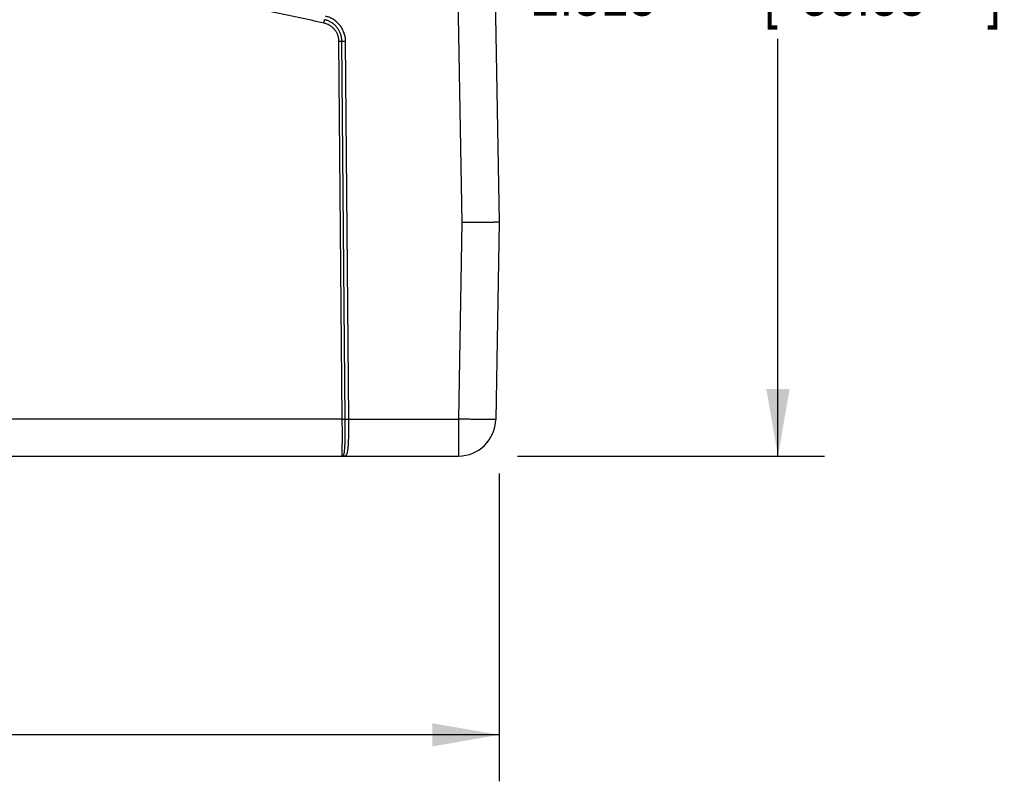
# Model space of a CAD drawing. Header units: inches. Extents: x 0 to 34, y 0 to 22.
# Tile 32 of 75: x 21.1 to 23.7, y 3.9 to 6. Entities that reach past the tile are written whole.
import ezdxf

# ---------------------------------------------------------------- set-up
doc = ezdxf.new("R2010")
doc.units = ezdxf.units.IN
doc.header["$LTSCALE"] = 1.87
doc.header["$MEASUREMENT"] = 0
doc.layers.get('0').update_dxf_attribs({"linetype": 'CONTINUOUS'})
doc.layers.add('DIMENSIONS', color=7, linetype='CONTINUOUS')
doc.styles.get("Standard").update_dxf_attribs({"font": 'txt', "width": 0.8})
doc.dimstyles.new('DIMSTYLE_1', dxfattribs={"dimtxt": 0.125, "dimasz": 0.18, "dimexe": 0.18, "dimexo": 0.0625, "dimgap": 0.09, "dimtad": 0, "dimtih": 1, "dimtoh": 1, "dimdec": 3, "dimzin": 4, "dimdsep": 46, "dimtxsty": 'STANDARD', "dimblk": '_FILLED', "dimblk1": '_FILLED', "dimblk2": '_FILLED', "dimcen": 0.09, "dimadec": 0, "dimazin": 0, "dimtp": 0.01, "dimtm": 0.01, "dimtfac": 1, "dimtdec": 3, "dimtofl": 0, "dimtmove": 0, "dimatfit": 3, "dimldrblk": '_FILLED', "dimfxl": 1, "dimtolj": 1, "dimtzin": 4, "dimarcsym": 0})

# ---------------------------------------------------------------- blocks, each defined once
blk = doc.blocks.new('_FILLED')
at = {"color": 0, "linetype": 'BYBLOCK'}
blk.add_solid([(0, 0), (-1, 0.174), (-1, -0.174)], dxfattribs=at)
blk = doc.blocks.new('*D4')
at = {"layer": 'DIMENSIONS', "color": 2, "linetype": 'CONTINUOUS'}
for p, q in [((15.3159, 6.3358), (15.3159, 3.9394)), ((22.3859, 4.767), (22.3859, 3.9394)), ((15.3159, 4.0644), (18.3762, 4.0644)), ((22.3859, 4.0644), (19.9262, 4.0644))]:
    blk.add_line(p, q, dxfattribs=at)
at = {"layer": 'DIMENSIONS', "color": 2, "linetype": 'CONTINUOUS', "xscale": 0.18, "yscale": 0.18, "zscale": 0.18, "rotation": 180}
blk.add_blockref('_FILLED', (15.3159, 4.0644), dxfattribs=at)
at = {"layer": 'DIMENSIONS', "color": 2, "linetype": 'CONTINUOUS', "xscale": 0.18, "yscale": 0.18, "zscale": 0.18}
blk.add_blockref('_FILLED', (22.3859, 4.0644), dxfattribs=at)
at = {"layer": 'DIMENSIONS', "color": 2, "linetype": 'CONTINUOUS', "width": 0.8}
for s, p in [('[', (19.0637, 4.0019)), (']', (19.7637, 4.0019)), ('7.070', (18.4387, 4.0019)), ('179.58', (19.1637, 4.0019))]:
    blk.add_text(s, height=0.125, dxfattribs=at).set_placement(p)
blk = doc.blocks.new('*D5')
at = {"layer": 'DIMENSIONS', "color": 2, "linetype": 'CONTINUOUS'}
for p, q in [((22.4093, 7.1324), (23.2609, 7.1324)), ((23.1359, 7.1324), (23.1359, 6.1863)), ((23.1359, 4.8144), (23.1359, 5.9363)), ((22.4354, 4.8144), (23.2609, 4.8144))]:
    blk.add_line(p, q, dxfattribs=at)
at = {"layer": 'DIMENSIONS', "color": 2, "linetype": 'CONTINUOUS', "xscale": 0.18, "yscale": 0.18, "zscale": 0.18}
for p, rotation in [((23.1359, 7.1324), 90), ((23.1359, 4.8144), 270)]:
    blk.add_blockref('_FILLED', p, dxfattribs=dict(at, rotation=rotation))
at = {"layer": 'DIMENSIONS', "color": 2, "linetype": 'CONTINUOUS', "width": 0.8}
for s, p in [('2.318', (22.4734, 5.9988)), ('[', (23.0984, 5.9988)), ('58.88', (23.1984, 5.9988)), (']', (23.6984, 5.9988))]:
    blk.add_text(s, height=0.125, dxfattribs=at).set_placement(p)

msp = doc.modelspace()

# ---------------------------------------------------------------- linework, layer by layer
at = {"color": 7, "linetype": 'CONTINUOUS'}
for p, q in [((22.2569, 7.1021), (22.2859, 5.4425)), ((22.357, 7.1029), (22.3859, 5.4434)), ((21.9543, 5.9302), (21.9632, 4.9135)), ((21.972, 4.9135), (21.9631, 5.9303)), ((21.9817, 4.9135), (21.9729, 5.9303)), ((22.2859, 5.4425), (22.2767, 4.9135)), ((22.3859, 5.4434), (22.3767, 4.9126)), ((21.9632, 4.9135), (18.5106, 4.9135)), ((21.9817, 4.9135), (22.2767, 4.9135)), ((22.2767, 4.9135), (22.2767, 4.8144)), ((16.9654, 4.8144), (22.2767, 4.8144))]:
    msp.add_line(p, q, dxfattribs=at)
msp.add_arc((22.2767, 4.9144), 0.1, 270, 359, dxfattribs=at)
for points, knots in [([(18.5593, 5.9795), (18.6051, 5.9899), (18.6969, 6.0097), (18.8351, 6.0368), (18.9739, 6.0614), (19.1131, 6.0835), (19.2527, 6.103), (19.3927, 6.1199), (19.533, 6.1342), (19.6735, 6.1459), (19.8141, 6.155), (19.955, 6.1615), (20.0959, 6.1654), (20.2369, 6.1667), (20.3779, 6.1654), (20.5189, 6.1615), (20.6597, 6.155), (20.8004, 6.1459), (20.9409, 6.1342), (21.0811, 6.1199), (21.2211, 6.103), (21.3607, 6.0835), (21.4999, 6.0614), (21.6387, 6.0368), (21.777, 6.0097), (21.8688, 5.9899), (21.9146, 5.9795)], [0, 0, 0, 0, 0.041635, 0.083283, 0.124941, 0.166607, 0.208276, 0.249949, 0.291622, 0.333295, 0.374969, 0.416644, 0.458321, 0.500001, 0.54168, 0.583357, 0.625032, 0.666706, 0.708378, 0.750052, 0.791724, 0.833394, 0.875059, 0.916717, 0.958365, 1, 1, 1, 1]), ([(21.9146, 5.9795), (21.9146, 5.9799), (21.9148, 5.9806), (21.915, 5.9817), (21.9153, 5.9827), (21.9155, 5.9836), (21.9157, 5.9845), (21.9159, 5.9854), (21.9161, 5.9861), (21.9162, 5.9868), (21.9163, 5.9873), (21.9164, 5.9877), (21.9165, 5.9879), (21.9165, 5.988)], [0, 0, 0, 0, 0.126019, 0.250021, 0.370151, 0.484611, 0.59169, 0.689785, 0.777428, 0.853308, 0.91629, 0.965433, 1, 1, 1, 1]), ([(21.9631, 5.9303), (21.9631, 5.9317), (21.963, 5.9347), (21.9624, 5.9391), (21.9616, 5.9435), (21.9604, 5.9478), (21.9589, 5.952), (21.9571, 5.9561), (21.955, 5.96), (21.9526, 5.9637), (21.9499, 5.9673), (21.947, 5.9706), (21.9438, 5.9738), (21.9404, 5.9767), (21.9368, 5.9793), (21.9331, 5.9817), (21.9291, 5.9837), (21.925, 5.9855), (21.9208, 5.9869), (21.9179, 5.9877), (21.9165, 5.988)], [0, 0, 0, 0, 0.055544, 0.111115, 0.166704, 0.222299, 0.277885, 0.333448, 0.388979, 0.444482, 0.499965, 0.555442, 0.610929, 0.66644, 0.721987, 0.777568, 0.833172, 0.888785, 0.944398, 1, 1, 1, 1]), ([(21.9729, 5.9303), (21.9728, 5.932), (21.9727, 5.9354), (21.9721, 5.9406), (21.9711, 5.9457), (21.9697, 5.9507), (21.9679, 5.9555), (21.9658, 5.9603), (21.9634, 5.9648), (21.9606, 5.9692), (21.9575, 5.9734), (21.9541, 5.9773), (21.9504, 5.9809), (21.9465, 5.9843), (21.9423, 5.9873), (21.9379, 5.9901), (21.9333, 5.9925), (21.9285, 5.9945), (21.9236, 5.9962), (21.9203, 5.9971), (21.9186, 5.9975)], [0, 0, 0, 0, 0.055367, 0.110921, 0.166559, 0.222177, 0.277741, 0.33329, 0.388854, 0.444419, 0.499976, 0.555533, 0.611098, 0.666665, 0.722222, 0.777786, 0.8334, 0.889042, 0.944609, 1, 1, 1, 1]), ([(21.9146, 5.9795), (21.9159, 5.9792), (21.9185, 5.9786), (21.9222, 5.9772), (21.9259, 5.9756), (21.9295, 5.9737), (21.9328, 5.9715), (21.936, 5.969), (21.939, 5.9663), (21.9418, 5.9634), (21.9443, 5.9602), (21.9466, 5.9569), (21.9486, 5.9534), (21.9503, 5.9498), (21.9517, 5.946), (21.9529, 5.9422), (21.9537, 5.9382), (21.9542, 5.9342), (21.9543, 5.9316), (21.9543, 5.9302)], [0, 0, 0, 0, 0.058576, 0.117393, 0.176335, 0.235282, 0.29416, 0.353008, 0.41187, 0.470746, 0.529624, 0.588496, 0.647352, 0.706199, 0.765066, 0.823962, 0.882813, 0.941523, 1, 1, 1, 1]), ([(21.9543, 5.9302), (21.9547, 5.9302), (21.9554, 5.9302), (21.9565, 5.9303), (21.9576, 5.9303), (21.9586, 5.9303), (21.9595, 5.9303), (21.9603, 5.9303), (21.9611, 5.9303), (21.9618, 5.9303), (21.9623, 5.9303), (21.9628, 5.9303), (21.963, 5.9303), (21.9631, 5.9303)], [0, 0, 0, 0, 0.12523, 0.248585, 0.368221, 0.482347, 0.589255, 0.687348, 0.775157, 0.851369, 0.914845, 0.964636, 1, 1, 1, 1]), ([(21.9631, 5.9303), (21.9632, 5.9303), (21.9635, 5.9302), (21.964, 5.9302), (21.9646, 5.9302), (21.9653, 5.9302), (21.9662, 5.9302), (21.9671, 5.9302), (21.9682, 5.9302), (21.9693, 5.9302), (21.9705, 5.9303), (21.9716, 5.9303), (21.9725, 5.9303), (21.9729, 5.9303)], [0, 0, 0, 0, 0.035363, 0.085154, 0.14863, 0.224841, 0.31265, 0.410742, 0.517651, 0.631777, 0.751413, 0.874769, 1, 1, 1, 1]), ([(22.3859, 5.4434), (22.3858, 5.4433), (22.3855, 5.4433), (22.3848, 5.4433), (22.3837, 5.4432), (22.3821, 5.4431), (22.38, 5.4431), (22.3775, 5.443), (22.3746, 5.443), (22.3712, 5.4429), (22.3675, 5.4429), (22.3634, 5.4428), (22.3589, 5.4428), (22.354, 5.4427), (22.3489, 5.4427), (22.3435, 5.4427), (22.3378, 5.4426), (22.3318, 5.4426), (22.3257, 5.4426), (22.3193, 5.4425), (22.3128, 5.4425), (22.3062, 5.4425), (22.2995, 5.4425), (22.2927, 5.4425), (22.2882, 5.4425), (22.2859, 5.4425)], [0, 0, 0, 0, 0.0024, 0.009398, 0.020998, 0.037149, 0.057834, 0.082927, 0.112251, 0.145763, 0.183285, 0.224556, 0.269479, 0.317871, 0.369382, 0.42376, 0.480883, 0.540428, 0.60206, 0.665521, 0.730525, 0.796778, 0.863978, 0.931822, 1, 1, 1, 1]), ([(21.9632, 4.9135), (21.9632, 4.9112), (21.9633, 4.9067), (21.9633, 4.9), (21.9634, 4.8933), (21.9634, 4.8867), (21.9634, 4.8803), (21.9634, 4.874), (21.9634, 4.8679), (21.9634, 4.862), (21.9634, 4.8564), (21.9634, 4.851), (21.9634, 4.8459), (21.9633, 4.8411), (21.9633, 4.8367), (21.9632, 4.8326), (21.9631, 4.8289), (21.963, 4.8256), (21.963, 4.8227), (21.9629, 4.8202), (21.9628, 4.8182), (21.9627, 4.8166), (21.9626, 4.8154), (21.9624, 4.8148), (21.9624, 4.8144), (21.9623, 4.8144)], [0, 0, 0, 0, 0.068427, 0.136513, 0.203923, 0.270339, 0.335458, 0.398982, 0.460615, 0.520066, 0.577057, 0.63133, 0.682647, 0.730785, 0.77553, 0.816683, 0.854057, 0.887473, 0.916766, 0.941796, 0.962447, 0.978628, 0.990273, 0.997354, 1, 1, 1, 1]), ([(21.9632, 4.9135), (21.9636, 4.9135), (21.9643, 4.9135), (21.9654, 4.9135), (21.9664, 4.9135), (21.9674, 4.9135), (21.9684, 4.9135), (21.9692, 4.9135), (21.97, 4.9135), (21.9706, 4.9135), (21.9712, 4.9135), (21.9716, 4.9135), (21.9719, 4.9135), (21.972, 4.9135)], [0, 0, 0, 0, 0.125225, 0.248574, 0.368205, 0.482327, 0.589235, 0.687328, 0.77514, 0.851357, 0.914838, 0.964633, 1, 1, 1, 1]), ([(21.9657, 4.8151), (21.9661, 4.8153), (21.9668, 4.8158), (21.9676, 4.8169), (21.9683, 4.8185), (21.969, 4.8205), (21.9695, 4.8229), (21.97, 4.8258), (21.9704, 4.8291), (21.9707, 4.8328), (21.971, 4.8368), (21.9713, 4.8412), (21.9715, 4.846), (21.9717, 4.8511), (21.9718, 4.8564), (21.9719, 4.8621), (21.972, 4.868), (21.972, 4.8741), (21.9721, 4.8803), (21.9721, 4.8868), (21.9721, 4.8933), (21.9721, 4.9), (21.972, 4.9067), (21.972, 4.9113), (21.972, 4.9135)], [0, 0, 0, 0, 0.011176, 0.024684, 0.042011, 0.063153, 0.08834, 0.117579, 0.150806, 0.187958, 0.228857, 0.273317, 0.321178, 0.372223, 0.426187, 0.482853, 0.541968, 0.603254, 0.66641, 0.731139, 0.797162, 0.864196, 0.931922, 1, 1, 1, 1]), ([(21.9692, 4.8144), (21.9697, 4.8144), (21.9706, 4.8144), (21.972, 4.8147), (21.9734, 4.8153), (21.9746, 4.8163), (21.9758, 4.8178), (21.9768, 4.8198), (21.9776, 4.8221), (21.9783, 4.825), (21.979, 4.8282), (21.9795, 4.8319), (21.98, 4.8359), (21.9804, 4.8403), (21.9807, 4.8451), (21.981, 4.8502), (21.9812, 4.8556), (21.9814, 4.8613), (21.9816, 4.8672), (21.9817, 4.8734), (21.9817, 4.8798), (21.9818, 4.8863), (21.9818, 4.893), (21.9818, 4.8998), (21.9818, 4.9066), (21.9818, 4.9112), (21.9817, 4.9135)], [0, 0, 0, 0, 0.013448, 0.026586, 0.0402, 0.055581, 0.073505, 0.094305, 0.118558, 0.146511, 0.178234, 0.213705, 0.252838, 0.295491, 0.341496, 0.390659, 0.442762, 0.497562, 0.554806, 0.614226, 0.675541, 0.738457, 0.802672, 0.867876, 0.933758, 1, 1, 1, 1]), ([(21.972, 4.9135), (21.9721, 4.9135), (21.9724, 4.9135), (21.9729, 4.9135), (21.9735, 4.9135), (21.9742, 4.9135), (21.9751, 4.9135), (21.976, 4.9135), (21.9771, 4.9135), (21.9782, 4.9135), (21.9793, 4.9135), (21.9805, 4.9135), (21.9813, 4.9135), (21.9817, 4.9135)], [0, 0, 0, 0, 0.035363, 0.085156, 0.148632, 0.224844, 0.312654, 0.410748, 0.517658, 0.631785, 0.751421, 0.874776, 1, 1, 1, 1]), ([(22.3767, 4.9126), (22.3767, 4.9126), (22.3763, 4.9126), (22.3759, 4.9125), (22.3749, 4.9125), (22.3737, 4.9125), (22.3721, 4.9124), (22.3701, 4.9124), (22.3677, 4.9124), (22.3649, 4.9124), (22.3616, 4.9124), (22.3578, 4.9124), (22.3536, 4.9125), (22.3491, 4.9125), (22.3443, 4.9125), (22.3392, 4.9126), (22.3338, 4.9127), (22.3281, 4.9127), (22.3222, 4.9128), (22.3161, 4.9129), (22.3098, 4.913), (22.3034, 4.9131), (22.2968, 4.9132), (22.2902, 4.9133), (22.2834, 4.9134), (22.2789, 4.9135), (22.2767, 4.9135)], [0, 0, 0, 0, 0.001883, 0.007391, 0.016529, 0.029093, 0.044921, 0.064266, 0.087681, 0.11594, 0.149331, 0.187413, 0.229367, 0.274442, 0.322508, 0.373563, 0.427602, 0.484392, 0.543609, 0.604902, 0.667962, 0.732514, 0.798278, 0.864972, 0.932309, 1, 1, 1, 1]), ([(21.9623, 4.8144), (21.9627, 4.8144), (21.9635, 4.8144), (21.9646, 4.8147), (21.9654, 4.815), (21.9657, 4.8151)], [0, 0, 0, 0, 0.329721, 0.661245, 1, 1, 1, 1]), ([(21.9657, 4.8151), (21.966, 4.815), (21.9666, 4.8148), (21.9674, 4.8146), (21.9683, 4.8144), (21.9689, 4.8144), (21.9692, 4.8144)], [0, 0, 0, 0, 0.251631, 0.501882, 0.751182, 1, 1, 1, 1])]:
    msp.add_open_spline(points, degree=3, knots=knots, dxfattribs=at)

# ---------------------------------------------------------------- dimensions: what is measured, and where the dimension line sits
at = {"layer": 'DIMENSIONS', "color": 2, "linetype": 'CONTINUOUS'}
dim = msp.add_linear_dim(base=(23.1359, 4.8144), p1=(22.4093, 7.1324), p2=(22.4354, 4.8144), angle=270, dimstyle='DIMSTYLE_1', dxfattribs=at)
dim.commit()
dim.dimension.update_dxf_attribs({"geometry": '*D5', "text_midpoint": (23.1359, 6.0613), "dimtype": 160})
dim = msp.add_linear_dim(base=(22.3859, 4.0644), p1=(15.3159, 6.3358), p2=(22.3859, 4.767), dimstyle='DIMSTYLE_1', dxfattribs=at)
dim.commit()
dim.dimension.update_dxf_attribs({"geometry": '*D4', "text_midpoint": (19.1512, 4.0644), "dimtype": 160})

doc.saveas('drawing.dxf')
